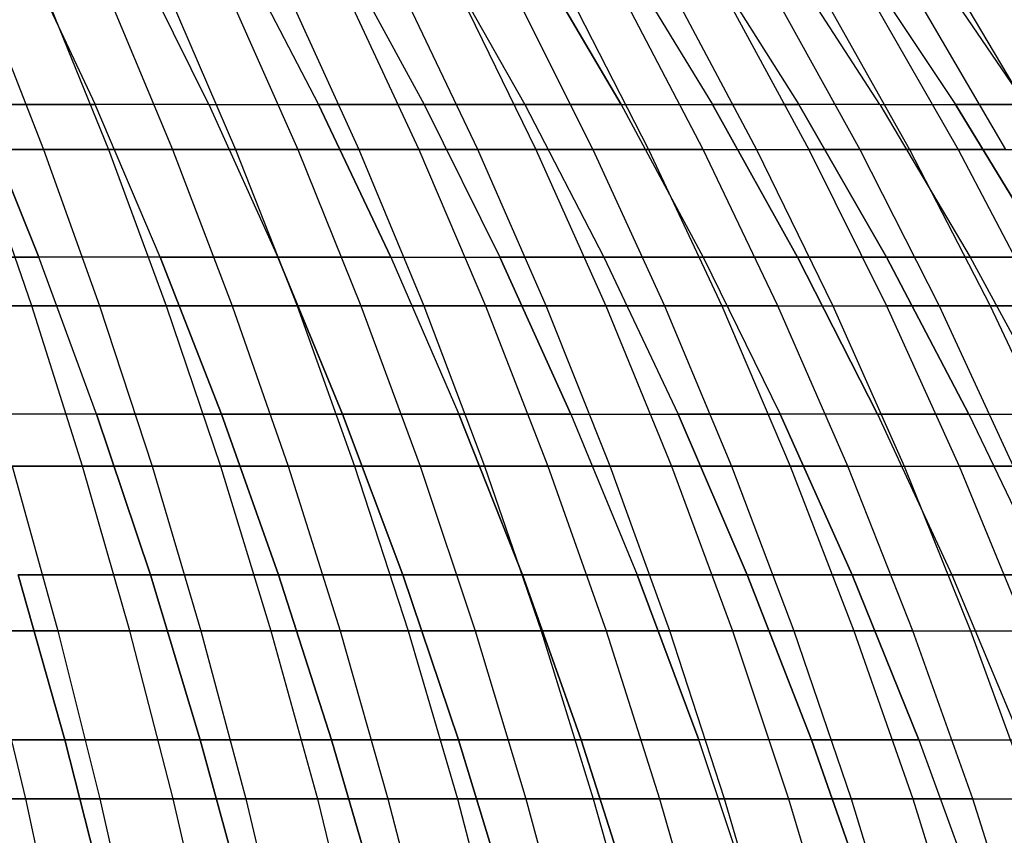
# Model space of a CAD drawing. Extents: x -125 to 125, y -143 to 0.
# Tile 208 of 241: x 26 to 39, y -58 to -47. Entities that reach past the tile are written whole.
import ezdxf

# ---------------------------------------------------------------- set-up
doc = ezdxf.new("R2010")
doc.units = 0
doc.header["$LTSCALE"] = 25.4
doc.layers.get('0').update_dxf_attribs({"linetype": 'CONTINUOUS'})

# ---------------------------------------------------------------- blocks, each defined once
blk = doc.blocks.new('NL2500026672_STL')
at = {"color": 0}
for p, q in [((26.319, -46.047, 34.3), (27.244, -48.026, 35.505)), ((26.319, -46.047, -34.3), (27.244, -48.026, -35.505)), ((26.319, -46.047, -34.3), (27.244, -48.026, -35.505)), ((26.319, -46.047, 34.3), (27.244, -48.026, 35.505)), ((28.766, -48.026, -34.282), (27.79, -46.047, -33.119)), ((28.766, -48.026, -34.282), (27.79, -46.047, -33.119)), ((28.766, -48.026, 34.282), (27.79, -46.047, 33.119)), ((28.766, -48.026, 34.282), (27.79, -46.047, 33.119)), ((29.208, -46.047, -31.875), (30.234, -48.026, -32.995)), ((29.208, -46.047, -31.875), (30.234, -48.026, -32.995)), ((29.208, -46.047, 31.875), (30.234, -48.026, 32.995)), ((29.208, -46.047, 31.875), (30.234, -48.026, 32.995)), ((30.571, -46.047, -30.571), (31.645, -48.026, -31.645)), ((30.571, -46.047, -30.571), (31.645, -48.026, -31.645)), ((30.571, -46.047, 30.571), (31.645, -48.026, 31.645)), ((30.571, -46.047, 30.571), (31.645, -48.026, 31.645)), ((31.875, -46.047, -29.208), (32.995, -48.026, -30.234)), ((31.875, -46.047, -29.208), (32.995, -48.026, -30.234)), ((31.875, -46.047, 29.208), (32.995, -48.026, 30.234)), ((31.875, -46.047, 29.208), (32.995, -48.026, 30.234)), ((33.119, -46.047, -27.79), (34.282, -48.026, -28.766)), ((34.282, -48.026, 28.766), (33.119, -46.047, 27.79)), ((34.282, -48.026, 28.766), (33.119, -46.047, 27.79)), ((33.119, -46.047, -27.79), (34.282, -48.026, -28.766)), ((34.3, -46.047, -26.319), (35.505, -48.026, -27.244)), ((34.3, -46.047, 26.319), (35.505, -48.026, 27.244)), ((34.3, -46.047, 26.319), (35.505, -48.026, 27.244)), ((34.3, -46.047, -26.319), (35.505, -48.026, -27.244)), ((35.415, -46.047, -24.798), (36.659, -48.026, -25.669)), ((35.415, -46.047, -24.798), (36.659, -48.026, -25.669)), ((35.415, -46.047, 24.798), (36.659, -48.026, 25.669)), ((35.415, -46.047, 24.798), (36.659, -48.026, 25.669)), ((37.744, -48.026, -24.046), (36.463, -46.047, -23.23)), ((37.744, -48.026, -24.046), (36.463, -46.047, -23.23)), ((37.744, -48.026, 24.046), (36.463, -46.047, 23.23)), ((37.744, -48.026, 24.046), (36.463, -46.047, 23.23)), ((37.442, -46.047, -21.617), (38.757, -48.026, -22.376)), ((37.442, -46.047, -21.617), (38.757, -48.026, -22.376)), ((37.442, -46.047, 21.617), (38.757, -48.026, 22.376)), ((37.442, -46.047, 21.617), (38.757, -48.026, 22.376)), ((38.349, -46.047, -19.963), (39.696, -48.026, -20.664)), ((38.349, -46.047, -19.963), (39.696, -48.026, -20.664)), ((38.349, -46.047, 19.963), (39.696, -48.026, 20.664)), ((38.349, -46.047, 19.963), (39.696, -48.026, 20.664)), ((25.757, -46.592, 40.249), (26.554, -48.625, 41.493)), ((25.757, -46.592, 40.249), (26.554, -48.625, 41.493)), ((26.6, -46.592, -39.697), (27.423, -48.625, -40.924)), ((26.6, -46.592, -39.697), (27.423, -48.625, -40.924)), ((27.431, -46.592, 39.127), (28.28, -48.625, 40.337)), ((27.431, -46.592, 39.127), (28.28, -48.625, 40.337)), ((28.25, -46.592, -38.54), (29.124, -48.625, -39.732)), ((28.25, -46.592, -38.54), (29.124, -48.625, -39.732)), ((29.056, -46.592, 37.936), (29.955, -48.625, 39.109)), ((29.056, -46.592, 37.936), (29.955, -48.625, 39.109)), ((29.85, -46.592, -37.315), (30.773, -48.625, -38.469)), ((29.85, -46.592, -37.315), (30.773, -48.625, -38.469)), ((30.63, -46.592, 36.677), (31.577, -48.625, 37.811)), ((30.63, -46.592, 36.677), (31.577, -48.625, 37.811)), ((32.367, -48.625, -37.137), (31.396, -46.592, -36.023)), ((32.367, -48.625, -37.137), (31.396, -46.592, -36.023)), ((32.149, -46.592, 35.353), (33.143, -48.625, 36.447)), ((32.149, -46.592, 35.353), (33.143, -48.625, 36.447)), ((32.887, -46.592, -34.668), (33.904, -48.625, -35.74)), ((32.887, -46.592, -34.668), (33.904, -48.625, -35.74)), ((33.61, -46.592, 33.967), (34.65, -48.625, 35.017)), ((33.61, -46.592, 33.967), (34.65, -48.625, 35.017)), ((35.38, -48.625, -34.279), (34.319, -46.592, -33.251)), ((35.38, -48.625, -34.279), (34.319, -46.592, -33.251)), ((35.013, -46.592, 32.52), (36.095, -48.625, 33.525)), ((35.013, -46.592, 32.52), (36.095, -48.625, 33.525)), ((35.69, -46.592, -31.774), (36.794, -48.625, -32.757)), ((35.69, -46.592, -31.774), (36.794, -48.625, -32.757)), ((36.352, -46.592, 31.015), (37.476, -48.625, 31.974)), ((36.352, -46.592, 31.015), (37.476, -48.625, 31.974)), ((36.998, -46.592, -30.241), (38.142, -48.625, -31.177)), ((36.998, -46.592, -30.241), (38.142, -48.625, -31.177)), ((37.627, -46.592, 29.455), (38.791, -48.625, 30.365)), ((37.627, -46.592, 29.455), (38.791, -48.625, 30.365)), ((38.24, -46.592, -28.655), (39.423, -48.625, -29.541)), ((38.24, -46.592, -28.655), (39.423, -48.625, -29.541)), ((38.836, -46.592, 27.842), (40.037, -48.625, 28.703)), ((38.836, -46.592, 27.842), (40.037, -48.625, 28.703)), ((27.244, -48.026, 35.505), (25.669, -48.026, 36.659)), ((26.491, -50.068, 37.833), (25.669, -48.026, 36.659)), ((27.244, -48.026, 35.505), (25.669, -48.026, 36.659)), ((26.491, -50.068, 37.833), (25.669, -48.026, 36.659)), ((25.669, -48.026, -36.659), (27.244, -48.026, -35.505)), ((25.669, -48.026, -36.659), (26.491, -50.068, -37.833)), ((25.669, -48.026, -36.659), (27.244, -48.026, -35.505)), ((25.669, -48.026, -36.659), (26.491, -50.068, -37.833)), ((28.116, -50.068, 36.642), (27.244, -48.026, 35.505)), ((28.766, -48.026, 34.282), (27.244, -48.026, 35.505)), ((28.116, -50.068, 36.642), (27.244, -48.026, 35.505)), ((28.766, -48.026, -34.282), (27.244, -48.026, -35.505)), ((28.116, -50.068, -36.642), (27.244, -48.026, -35.505)), ((28.766, -48.026, -34.282), (27.244, -48.026, -35.505)), ((28.116, -50.068, -36.642), (27.244, -48.026, -35.505)), ((28.766, -48.026, 34.282), (27.244, -48.026, 35.505)), ((28.766, -48.026, 34.282), (29.688, -50.068, 35.381)), ((28.766, -48.026, -34.282), (30.234, -48.026, -32.995)), ((28.766, -48.026, -34.282), (29.688, -50.068, -35.381)), ((28.766, -48.026, -34.282), (30.234, -48.026, -32.995)), ((28.766, -48.026, -34.282), (29.688, -50.068, -35.381)), ((28.766, -48.026, 34.282), (29.688, -50.068, 35.381)), ((28.766, -48.026, 34.282), (30.234, -48.026, 32.995)), ((28.766, -48.026, 34.282), (30.234, -48.026, 32.995)), ((30.234, -48.026, -32.995), (31.645, -48.026, -31.645)), ((30.234, -48.026, -32.995), (31.203, -50.068, -34.052)), ((30.234, -48.026, -32.995), (31.203, -50.068, -34.052)), ((30.234, -48.026, -32.995), (31.645, -48.026, -31.645)), ((31.203, -50.068, 34.052), (30.234, -48.026, 32.995)), ((31.645, -48.026, 31.645), (30.234, -48.026, 32.995)), ((31.203, -50.068, 34.052), (30.234, -48.026, 32.995)), ((31.645, -48.026, 31.645), (30.234, -48.026, 32.995)), ((31.645, -48.026, -31.645), (32.995, -48.026, -30.234)), ((31.645, -48.026, -31.645), (32.659, -50.068, -32.659)), ((31.645, -48.026, -31.645), (32.659, -50.068, -32.659)), ((31.645, -48.026, -31.645), (32.995, -48.026, -30.234)), ((32.995, -48.026, 30.234), (31.645, -48.026, 31.645)), ((31.645, -48.026, 31.645), (32.659, -50.068, 32.659)), ((31.645, -48.026, 31.645), (32.659, -50.068, 32.659)), ((32.995, -48.026, 30.234), (31.645, -48.026, 31.645)), ((32.995, -48.026, -30.234), (34.282, -48.026, -28.766)), ((32.995, -48.026, -30.234), (34.052, -50.068, -31.203)), ((34.282, -48.026, 28.766), (32.995, -48.026, 30.234)), ((32.995, -48.026, 30.234), (34.052, -50.068, 31.203)), ((34.282, -48.026, 28.766), (32.995, -48.026, 30.234)), ((32.995, -48.026, -30.234), (34.052, -50.068, -31.203)), ((32.995, -48.026, -30.234), (34.282, -48.026, -28.766)), ((32.995, -48.026, 30.234), (34.052, -50.068, 31.203)), ((34.282, -48.026, -28.766), (35.505, -48.026, -27.244)), ((34.282, -48.026, -28.766), (35.381, -50.068, -29.688)), ((34.282, -48.026, 28.766), (35.505, -48.026, 27.244)), ((34.282, -48.026, 28.766), (35.381, -50.068, 29.688)), ((34.282, -48.026, 28.766), (35.505, -48.026, 27.244)), ((34.282, -48.026, 28.766), (35.381, -50.068, 29.688)), ((34.282, -48.026, -28.766), (35.505, -48.026, -27.244)), ((34.282, -48.026, -28.766), (35.381, -50.068, -29.688)), ((35.505, -48.026, -27.244), (36.659, -48.026, -25.669)), ((35.505, -48.026, -27.244), (36.642, -50.068, -28.116)), ((35.505, -48.026, -27.244), (36.659, -48.026, -25.669)), ((35.505, -48.026, -27.244), (36.642, -50.068, -28.116)), ((36.659, -48.026, 25.669), (35.505, -48.026, 27.244)), ((36.642, -50.068, 28.116), (35.505, -48.026, 27.244)), ((36.659, -48.026, 25.669), (35.505, -48.026, 27.244)), ((36.642, -50.068, 28.116), (35.505, -48.026, 27.244)), ((37.744, -48.026, -24.046), (36.659, -48.026, -25.669)), ((37.833, -50.068, -26.491), (36.659, -48.026, -25.669)), ((37.744, -48.026, -24.046), (36.659, -48.026, -25.669)), ((37.833, -50.068, -26.491), (36.659, -48.026, -25.669)), ((37.744, -48.026, 24.046), (36.659, -48.026, 25.669)), ((36.659, -48.026, 25.669), (37.833, -50.068, 26.491)), ((37.744, -48.026, 24.046), (36.659, -48.026, 25.669)), ((36.659, -48.026, 25.669), (37.833, -50.068, 26.491)), ((37.744, -48.026, -24.046), (38.757, -48.026, -22.376)), ((37.744, -48.026, -24.046), (38.953, -50.068, -24.816)), ((37.744, -48.026, -24.046), (38.757, -48.026, -22.376)), ((37.744, -48.026, -24.046), (38.953, -50.068, -24.816)), ((37.744, -48.026, 24.046), (38.953, -50.068, 24.816)), ((37.744, -48.026, 24.046), (38.757, -48.026, 22.376)), ((37.744, -48.026, 24.046), (38.757, -48.026, 22.376)), ((37.744, -48.026, 24.046), (38.953, -50.068, 24.816)), ((38.757, -48.026, -22.376), (39.696, -48.026, -20.664)), ((38.757, -48.026, -22.376), (39.998, -50.068, -23.093)), ((38.757, -48.026, -22.376), (39.998, -50.068, -23.093)), ((38.757, -48.026, -22.376), (39.696, -48.026, -20.664)), ((39.998, -50.068, 23.093), (38.757, -48.026, 22.376)), ((39.696, -48.026, 20.664), (38.757, -48.026, 22.376)), ((39.998, -50.068, 23.093), (38.757, -48.026, 22.376)), ((39.696, -48.026, 20.664), (38.757, -48.026, 22.376)), ((24.781, -48.625, 42.576), (26.554, -48.625, 41.493)), ((24.781, -48.625, 42.576), (26.554, -48.625, 41.493)), ((27.423, -48.625, -40.924), (25.673, -48.625, -42.044)), ((27.423, -48.625, -40.924), (25.673, -48.625, -42.044)), ((26.398, -50.718, -43.231), (25.673, -48.625, -42.044)), ((26.398, -50.718, -43.231), (25.673, -48.625, -42.044)), ((26.554, -48.625, 41.493), (28.28, -48.625, 40.337)), ((26.554, -48.625, 41.493), (28.28, -48.625, 40.337)), ((26.554, -48.625, 41.493), (27.304, -50.718, 42.665)), ((26.554, -48.625, 41.493), (27.304, -50.718, 42.665)), ((27.423, -48.625, -40.924), (28.197, -50.718, -42.08)), ((29.124, -48.625, -39.732), (27.423, -48.625, -40.924)), ((29.124, -48.625, -39.732), (27.423, -48.625, -40.924)), ((27.423, -48.625, -40.924), (28.197, -50.718, -42.08)), ((28.28, -48.625, 40.337), (29.955, -48.625, 39.109)), ((28.28, -48.625, 40.337), (29.955, -48.625, 39.109)), ((28.28, -48.625, 40.337), (29.078, -50.718, 41.476)), ((28.28, -48.625, 40.337), (29.078, -50.718, 41.476)), ((29.124, -48.625, -39.732), (29.946, -50.718, -40.854)), ((30.773, -48.625, -38.469), (29.124, -48.625, -39.732)), ((30.773, -48.625, -38.469), (29.124, -48.625, -39.732)), ((29.124, -48.625, -39.732), (29.946, -50.718, -40.854)), ((29.955, -48.625, 39.109), (31.577, -48.625, 37.811)), ((29.955, -48.625, 39.109), (31.577, -48.625, 37.811)), ((29.955, -48.625, 39.109), (30.801, -50.718, 40.213)), ((29.955, -48.625, 39.109), (30.801, -50.718, 40.213)), ((30.773, -48.625, -38.469), (31.642, -50.718, -39.555)), ((32.367, -48.625, -37.137), (30.773, -48.625, -38.469)), ((32.367, -48.625, -37.137), (30.773, -48.625, -38.469)), ((30.773, -48.625, -38.469), (31.642, -50.718, -39.555)), ((31.577, -48.625, 37.811), (33.143, -48.625, 36.447)), ((31.577, -48.625, 37.811), (33.143, -48.625, 36.447)), ((31.577, -48.625, 37.811), (32.469, -50.718, 38.879)), ((31.577, -48.625, 37.811), (32.469, -50.718, 38.879)), ((33.904, -48.625, -35.74), (32.367, -48.625, -37.137)), ((33.904, -48.625, -35.74), (32.367, -48.625, -37.137)), ((33.281, -50.718, -38.186), (32.367, -48.625, -37.137)), ((33.281, -50.718, -38.186), (32.367, -48.625, -37.137)), ((33.143, -48.625, 36.447), (34.65, -48.625, 35.017)), ((33.143, -48.625, 36.447), (34.65, -48.625, 35.017)), ((33.143, -48.625, 36.447), (34.079, -50.718, 37.476)), ((33.143, -48.625, 36.447), (34.079, -50.718, 37.476)), ((33.904, -48.625, -35.74), (34.861, -50.718, -36.749)), ((35.38, -48.625, -34.279), (33.904, -48.625, -35.74)), ((35.38, -48.625, -34.279), (33.904, -48.625, -35.74)), ((33.904, -48.625, -35.74), (34.861, -50.718, -36.749)), ((34.65, -48.625, 35.017), (36.095, -48.625, 33.525)), ((34.65, -48.625, 35.017), (36.095, -48.625, 33.525)), ((34.65, -48.625, 35.017), (35.628, -50.718, 36.006)), ((34.65, -48.625, 35.017), (35.628, -50.718, 36.006)), ((35.38, -48.625, -34.279), (36.794, -48.625, -32.757)), ((36.38, -50.718, -35.247), (35.38, -48.625, -34.279)), ((35.38, -48.625, -34.279), (36.794, -48.625, -32.757)), ((36.38, -50.718, -35.247), (35.38, -48.625, -34.279)), ((36.095, -48.625, 33.525), (37.476, -48.625, 31.974)), ((36.095, -48.625, 33.525), (37.476, -48.625, 31.974)), ((36.095, -48.625, 33.525), (37.115, -50.718, 34.472)), ((36.095, -48.625, 33.525), (37.115, -50.718, 34.472)), ((36.794, -48.625, -32.757), (37.833, -50.718, -33.682)), ((38.142, -48.625, -31.177), (36.794, -48.625, -32.757)), ((38.142, -48.625, -31.177), (36.794, -48.625, -32.757)), ((36.794, -48.625, -32.757), (37.833, -50.718, -33.682)), ((37.476, -48.625, 31.974), (38.791, -48.625, 30.365)), ((37.476, -48.625, 31.974), (38.791, -48.625, 30.365)), ((37.476, -48.625, 31.974), (38.535, -50.718, 32.877)), ((37.476, -48.625, 31.974), (38.535, -50.718, 32.877)), ((39.423, -48.625, -29.541), (38.142, -48.625, -31.177)), ((38.142, -48.625, -31.177), (39.219, -50.718, -32.057)), ((39.423, -48.625, -29.541), (38.142, -48.625, -31.177)), ((38.142, -48.625, -31.177), (39.219, -50.718, -32.057)), ((38.791, -48.625, 30.365), (40.037, -48.625, 28.703)), ((38.791, -48.625, 30.365), (40.037, -48.625, 28.703)), ((38.791, -48.625, 30.365), (39.887, -50.718, 31.223)), ((38.791, -48.625, 30.365), (39.887, -50.718, 31.223)), ((26.491, -50.068, 37.833), (24.816, -50.068, 38.953)), ((26.491, -50.068, 37.833), (24.816, -50.068, 38.953)), ((24.816, -50.068, -38.953), (26.491, -50.068, -37.833)), ((24.816, -50.068, -38.953), (26.491, -50.068, -37.833)), ((28.116, -50.068, 36.642), (26.491, -50.068, 37.833)), ((27.263, -52.168, 38.936), (26.491, -50.068, 37.833)), ((28.116, -50.068, 36.642), (26.491, -50.068, 37.833)), ((27.263, -52.168, 38.936), (26.491, -50.068, 37.833)), ((28.116, -50.068, -36.642), (26.491, -50.068, -37.833)), ((27.263, -52.168, -38.936), (26.491, -50.068, -37.833)), ((28.116, -50.068, -36.642), (26.491, -50.068, -37.833)), ((27.263, -52.168, -38.936), (26.491, -50.068, -37.833)), ((29.688, -50.068, 35.381), (28.116, -50.068, 36.642)), ((28.936, -52.168, 37.71), (28.116, -50.068, 36.642)), ((29.688, -50.068, 35.381), (28.116, -50.068, 36.642)), ((28.936, -52.168, 37.71), (28.116, -50.068, 36.642)), ((28.116, -50.068, -36.642), (29.688, -50.068, -35.381)), ((28.116, -50.068, -36.642), (28.936, -52.168, -37.71)), ((28.116, -50.068, -36.642), (29.688, -50.068, -35.381)), ((28.116, -50.068, -36.642), (28.936, -52.168, -37.71)), ((30.553, -52.168, 36.412), (29.688, -50.068, 35.381)), ((31.203, -50.068, 34.052), (29.688, -50.068, 35.381)), ((30.553, -52.168, 36.412), (29.688, -50.068, 35.381)), ((29.688, -50.068, -35.381), (31.203, -50.068, -34.052)), ((29.688, -50.068, -35.381), (30.553, -52.168, -36.412)), ((29.688, -50.068, -35.381), (30.553, -52.168, -36.412)), ((29.688, -50.068, -35.381), (31.203, -50.068, -34.052)), ((31.203, -50.068, 34.052), (29.688, -50.068, 35.381)), ((31.203, -50.068, 34.052), (32.112, -52.168, 35.044)), ((31.203, -50.068, -34.052), (32.659, -50.068, -32.659)), ((31.203, -50.068, -34.052), (32.112, -52.168, -35.044)), ((31.203, -50.068, -34.052), (32.112, -52.168, -35.044)), ((31.203, -50.068, -34.052), (32.659, -50.068, -32.659)), ((31.203, -50.068, 34.052), (32.112, -52.168, 35.044)), ((31.203, -50.068, 34.052), (32.659, -50.068, 32.659)), ((31.203, -50.068, 34.052), (32.659, -50.068, 32.659)), ((32.659, -50.068, -32.659), (34.052, -50.068, -31.203)), ((32.659, -50.068, -32.659), (33.61, -52.168, -33.61)), ((33.61, -52.168, 33.61), (32.659, -50.068, 32.659)), ((34.052, -50.068, 31.203), (32.659, -50.068, 32.659)), ((33.61, -52.168, 33.61), (32.659, -50.068, 32.659)), ((32.659, -50.068, -32.659), (33.61, -52.168, -33.61)), ((32.659, -50.068, -32.659), (34.052, -50.068, -31.203)), ((34.052, -50.068, 31.203), (32.659, -50.068, 32.659)), ((34.052, -50.068, -31.203), (35.381, -50.068, -29.688)), ((34.052, -50.068, -31.203), (35.044, -52.168, -32.112)), ((35.381, -50.068, 29.688), (34.052, -50.068, 31.203)), ((34.052, -50.068, 31.203), (35.044, -52.168, 32.112)), ((34.052, -50.068, -31.203), (35.381, -50.068, -29.688)), ((34.052, -50.068, -31.203), (35.044, -52.168, -32.112)), ((34.052, -50.068, 31.203), (35.044, -52.168, 32.112)), ((35.381, -50.068, 29.688), (34.052, -50.068, 31.203)), ((35.381, -50.068, -29.688), (36.642, -50.068, -28.116)), ((35.381, -50.068, -29.688), (36.412, -52.168, -30.553)), ((35.381, -50.068, -29.688), (36.642, -50.068, -28.116)), ((35.381, -50.068, -29.688), (36.412, -52.168, -30.553)), ((36.642, -50.068, 28.116), (35.381, -50.068, 29.688)), ((35.381, -50.068, 29.688), (36.412, -52.168, 30.553)), ((36.642, -50.068, 28.116), (35.381, -50.068, 29.688)), ((35.381, -50.068, 29.688), (36.412, -52.168, 30.553)), ((37.833, -50.068, -26.491), (36.642, -50.068, -28.116)), ((37.71, -52.168, -28.936), (36.642, -50.068, -28.116)), ((37.833, -50.068, -26.491), (36.642, -50.068, -28.116)), ((37.71, -52.168, -28.936), (36.642, -50.068, -28.116)), ((36.642, -50.068, 28.116), (37.833, -50.068, 26.491)), ((36.642, -50.068, 28.116), (37.71, -52.168, 28.936)), ((36.642, -50.068, 28.116), (37.833, -50.068, 26.491)), ((36.642, -50.068, 28.116), (37.71, -52.168, 28.936)), ((37.833, -50.068, -26.491), (38.953, -50.068, -24.816)), ((37.833, -50.068, -26.491), (38.936, -52.168, -27.263)), ((37.833, -50.068, -26.491), (38.953, -50.068, -24.816)), ((37.833, -50.068, -26.491), (38.936, -52.168, -27.263)), ((38.953, -50.068, 24.816), (37.833, -50.068, 26.491)), ((38.936, -52.168, 27.263), (37.833, -50.068, 26.491)), ((38.953, -50.068, 24.816), (37.833, -50.068, 26.491)), ((38.936, -52.168, 27.263), (37.833, -50.068, 26.491)), ((38.953, -50.068, -24.816), (39.998, -50.068, -23.093)), ((38.953, -50.068, -24.816), (40.088, -52.168, -25.539)), ((38.953, -50.068, -24.816), (40.088, -52.168, -25.539)), ((38.953, -50.068, -24.816), (39.998, -50.068, -23.093)), ((39.998, -50.068, 23.093), (38.953, -50.068, 24.816)), ((38.953, -50.068, 24.816), (40.088, -52.168, 25.539)), ((39.998, -50.068, 23.093), (38.953, -50.068, 24.816)), ((38.953, -50.068, 24.816), (40.088, -52.168, 25.539)), ((26.398, -50.718, -43.231), (24.552, -50.718, -44.306)), ((26.398, -50.718, -43.231), (24.552, -50.718, -44.306)), ((25.481, -50.718, 43.778), (27.304, -50.718, 42.665)), ((25.481, -50.718, 43.778), (27.304, -50.718, 42.665)), ((28.197, -50.718, -42.08), (26.398, -50.718, -43.231)), ((28.197, -50.718, -42.08), (26.398, -50.718, -43.231)), ((27.077, -52.867, -44.343), (26.398, -50.718, -43.231)), ((27.077, -52.867, -44.343), (26.398, -50.718, -43.231)), ((27.304, -50.718, 42.665), (29.078, -50.718, 41.476)), ((27.304, -50.718, 42.665), (29.078, -50.718, 41.476)), ((27.304, -50.718, 42.665), (28.006, -52.867, 43.762)), ((27.304, -50.718, 42.665), (28.006, -52.867, 43.762)), ((28.197, -50.718, -42.08), (28.922, -52.867, -43.162)), ((29.946, -50.718, -40.854), (28.197, -50.718, -42.08)), ((29.946, -50.718, -40.854), (28.197, -50.718, -42.08)), ((28.197, -50.718, -42.08), (28.922, -52.867, -43.162)), ((29.078, -50.718, 41.476), (30.801, -50.718, 40.213)), ((29.078, -50.718, 41.476), (30.801, -50.718, 40.213)), ((29.078, -50.718, 41.476), (29.826, -52.867, 42.543)), ((29.078, -50.718, 41.476), (29.826, -52.867, 42.543)), ((29.946, -50.718, -40.854), (30.716, -52.867, -41.904)), ((31.642, -50.718, -39.555), (29.946, -50.718, -40.854)), ((31.642, -50.718, -39.555), (29.946, -50.718, -40.854)), ((29.946, -50.718, -40.854), (30.716, -52.867, -41.904)), ((30.801, -50.718, 40.213), (32.469, -50.718, 38.879)), ((30.801, -50.718, 40.213), (32.469, -50.718, 38.879)), ((30.801, -50.718, 40.213), (31.593, -52.867, 41.247)), ((30.801, -50.718, 40.213), (31.593, -52.867, 41.247)), ((31.642, -50.718, -39.555), (32.455, -52.867, -40.572)), ((33.281, -50.718, -38.186), (31.642, -50.718, -39.555)), ((33.281, -50.718, -38.186), (31.642, -50.718, -39.555)), ((31.642, -50.718, -39.555), (32.455, -52.867, -40.572)), ((32.469, -50.718, 38.879), (34.079, -50.718, 37.476)), ((32.469, -50.718, 38.879), (34.079, -50.718, 37.476)), ((32.469, -50.718, 38.879), (33.303, -52.867, 39.879)), ((32.469, -50.718, 38.879), (33.303, -52.867, 39.879)), ((34.861, -50.718, -36.749), (33.281, -50.718, -38.186)), ((34.861, -50.718, -36.749), (33.281, -50.718, -38.186)), ((34.137, -52.867, -39.168), (33.281, -50.718, -38.186)), ((34.137, -52.867, -39.168), (33.281, -50.718, -38.186)), ((34.079, -50.718, 37.476), (35.628, -50.718, 36.006)), ((34.079, -50.718, 37.476), (35.628, -50.718, 36.006)), ((34.079, -50.718, 37.476), (34.955, -52.867, 38.439)), ((34.079, -50.718, 37.476), (34.955, -52.867, 38.439)), ((34.861, -50.718, -36.749), (35.758, -52.867, -37.694)), ((36.38, -50.718, -35.247), (34.861, -50.718, -36.749)), ((36.38, -50.718, -35.247), (34.861, -50.718, -36.749)), ((34.861, -50.718, -36.749), (35.758, -52.867, -37.694)), ((35.628, -50.718, 36.006), (37.115, -50.718, 34.472)), ((35.628, -50.718, 36.006), (37.115, -50.718, 34.472)), ((35.628, -50.718, 36.006), (36.544, -52.867, 36.932)), ((35.628, -50.718, 36.006), (36.544, -52.867, 36.932)), ((36.38, -50.718, -35.247), (37.833, -50.718, -33.682)), ((37.315, -52.867, -36.153), (36.38, -50.718, -35.247)), ((36.38, -50.718, -35.247), (37.833, -50.718, -33.682)), ((37.315, -52.867, -36.153), (36.38, -50.718, -35.247)), ((37.115, -50.718, 34.472), (38.535, -50.718, 32.877)), ((37.115, -50.718, 34.472), (38.535, -50.718, 32.877)), ((37.115, -50.718, 34.472), (38.069, -52.867, 35.358)), ((37.115, -50.718, 34.472), (38.069, -52.867, 35.358)), ((37.833, -50.718, -33.682), (38.806, -52.867, -34.548)), ((39.219, -50.718, -32.057), (37.833, -50.718, -33.682)), ((39.219, -50.718, -32.057), (37.833, -50.718, -33.682)), ((37.833, -50.718, -33.682), (38.806, -52.867, -34.548)), ((38.535, -50.718, 32.877), (39.887, -50.718, 31.223)), ((38.535, -50.718, 32.877), (39.887, -50.718, 31.223)), ((38.535, -50.718, 32.877), (39.526, -52.867, 33.722)), ((38.535, -50.718, 32.877), (39.526, -52.867, 33.722)), ((40.536, -50.718, -30.375), (39.219, -50.718, -32.057)), ((39.219, -50.718, -32.057), (40.228, -52.867, -32.881)), ((40.536, -50.718, -30.375), (39.219, -50.718, -32.057)), ((39.219, -50.718, -32.057), (40.228, -52.867, -32.881)), ((27.263, -52.168, 38.936), (25.539, -52.168, 40.088)), ((27.263, -52.168, 38.936), (25.539, -52.168, 40.088)), ((27.263, -52.168, -38.936), (25.539, -52.168, -40.088)), ((27.263, -52.168, -38.936), (25.539, -52.168, -40.088)), ((28.936, -52.168, 37.71), (27.263, -52.168, 38.936)), ((27.984, -54.323, 39.965), (27.263, -52.168, 38.936)), ((28.936, -52.168, 37.71), (27.263, -52.168, 38.936)), ((27.984, -54.323, 39.965), (27.263, -52.168, 38.936)), ((27.263, -52.168, -38.936), (28.936, -52.168, -37.71)), ((27.263, -52.168, -38.936), (27.984, -54.323, -39.965)), ((27.263, -52.168, -38.936), (28.936, -52.168, -37.71)), ((27.263, -52.168, -38.936), (27.984, -54.323, -39.965)), ((30.553, -52.168, 36.412), (28.936, -52.168, 37.71)), ((29.7, -54.323, 38.706), (28.936, -52.168, 37.71)), ((30.553, -52.168, 36.412), (28.936, -52.168, 37.71)), ((29.7, -54.323, 38.706), (28.936, -52.168, 37.71)), ((28.936, -52.168, -37.71), (30.553, -52.168, -36.412)), ((28.936, -52.168, -37.71), (29.7, -54.323, -38.706)), ((28.936, -52.168, -37.71), (29.7, -54.323, -38.706)), ((28.936, -52.168, -37.71), (30.553, -52.168, -36.412)), ((32.112, -52.168, 35.044), (30.553, -52.168, 36.412)), ((31.36, -54.323, 37.374), (30.553, -52.168, 36.412)), ((32.112, -52.168, 35.044), (30.553, -52.168, 36.412)), ((31.36, -54.323, 37.374), (30.553, -52.168, 36.412)), ((30.553, -52.168, -36.412), (32.112, -52.168, -35.044)), ((30.553, -52.168, -36.412), (31.36, -54.323, -37.374)), ((30.553, -52.168, -36.412), (31.36, -54.323, -37.374)), ((30.553, -52.168, -36.412), (32.112, -52.168, -35.044)), ((32.961, -54.323, 35.97), (32.112, -52.168, 35.044)), ((33.61, -52.168, 33.61), (32.112, -52.168, 35.044)), ((32.961, -54.323, 35.97), (32.112, -52.168, 35.044)), ((32.112, -52.168, -35.044), (33.61, -52.168, -33.61)), ((32.112, -52.168, -35.044), (32.961, -54.323, -35.97)), ((33.61, -52.168, 33.61), (32.112, -52.168, 35.044)), ((32.112, -52.168, -35.044), (32.961, -54.323, -35.97)), ((32.112, -52.168, -35.044), (33.61, -52.168, -33.61)), ((33.61, -52.168, 33.61), (34.498, -54.323, 34.498)), ((33.61, -52.168, -33.61), (35.044, -52.168, -32.112)), ((33.61, -52.168, -33.61), (34.498, -54.323, -34.498)), ((33.61, -52.168, 33.61), (34.498, -54.323, 34.498)), ((33.61, -52.168, 33.61), (35.044, -52.168, 32.112)), ((33.61, -52.168, 33.61), (35.044, -52.168, 32.112)), ((33.61, -52.168, -33.61), (35.044, -52.168, -32.112)), ((33.61, -52.168, -33.61), (34.498, -54.323, -34.498)), ((35.044, -52.168, -32.112), (36.412, -52.168, -30.553)), ((35.044, -52.168, -32.112), (35.97, -54.323, -32.961)), ((35.044, -52.168, -32.112), (36.412, -52.168, -30.553)), ((35.044, -52.168, -32.112), (35.97, -54.323, -32.961)), ((35.97, -54.323, 32.961), (35.044, -52.168, 32.112)), ((36.412, -52.168, 30.553), (35.044, -52.168, 32.112)), ((35.97, -54.323, 32.961), (35.044, -52.168, 32.112)), ((36.412, -52.168, 30.553), (35.044, -52.168, 32.112)), ((37.71, -52.168, -28.936), (36.412, -52.168, -30.553)), ((37.374, -54.323, -31.36), (36.412, -52.168, -30.553)), ((37.71, -52.168, -28.936), (36.412, -52.168, -30.553)), ((37.374, -54.323, -31.36), (36.412, -52.168, -30.553)), ((37.71, -52.168, 28.936), (36.412, -52.168, 30.553)), ((36.412, -52.168, 30.553), (37.374, -54.323, 31.36)), ((36.412, -52.168, 30.553), (37.374, -54.323, 31.36)), ((37.71, -52.168, 28.936), (36.412, -52.168, 30.553)), ((37.71, -52.168, -28.936), (38.936, -52.168, -27.263)), ((37.71, -52.168, -28.936), (38.706, -54.323, -29.7)), ((37.71, -52.168, -28.936), (38.936, -52.168, -27.263)), ((37.71, -52.168, -28.936), (38.706, -54.323, -29.7)), ((38.936, -52.168, 27.263), (37.71, -52.168, 28.936)), ((37.71, -52.168, 28.936), (38.706, -54.323, 29.7)), ((38.936, -52.168, 27.263), (37.71, -52.168, 28.936)), ((37.71, -52.168, 28.936), (38.706, -54.323, 29.7)), ((38.936, -52.168, -27.263), (40.088, -52.168, -25.539)), ((38.936, -52.168, -27.263), (39.965, -54.323, -27.984)), ((38.936, -52.168, -27.263), (39.965, -54.323, -27.984)), ((38.936, -52.168, -27.263), (40.088, -52.168, -25.539)), ((38.936, -52.168, 27.263), (40.088, -52.168, 25.539)), ((38.936, -52.168, 27.263), (39.965, -54.323, 27.984)), ((38.936, -52.168, 27.263), (40.088, -52.168, 25.539)), ((38.936, -52.168, 27.263), (39.965, -54.323, 27.984)), ((27.077, -52.867, -44.343), (25.184, -52.867, -45.445)), ((27.077, -52.867, -44.343), (25.184, -52.867, -45.445)), ((26.136, -52.867, 44.904), (28.006, -52.867, 43.762)), ((26.136, -52.867, 44.904), (28.006, -52.867, 43.762)), ((26.136, -52.867, 44.904), (26.745, -55.07, 45.951)), ((26.136, -52.867, 44.904), (26.745, -55.07, 45.951)), ((28.922, -52.867, -43.162), (27.077, -52.867, -44.343)), ((28.922, -52.867, -43.162), (27.077, -52.867, -44.343)), ((27.708, -55.07, -45.377), (27.077, -52.867, -44.343)), ((27.708, -55.07, -45.377), (27.077, -52.867, -44.343)), ((28.006, -52.867, 43.762), (29.826, -52.867, 42.543)), ((28.006, -52.867, 43.762), (29.826, -52.867, 42.543)), ((28.006, -52.867, 43.762), (28.659, -55.07, 44.782)), ((28.006, -52.867, 43.762), (28.659, -55.07, 44.782)), ((28.922, -52.867, -43.162), (29.596, -55.07, -44.168)), ((30.716, -52.867, -41.904), (28.922, -52.867, -43.162)), ((30.716, -52.867, -41.904), (28.922, -52.867, -43.162)), ((28.922, -52.867, -43.162), (29.596, -55.07, -44.168)), ((29.826, -52.867, 42.543), (31.593, -52.867, 41.247)), ((29.826, -52.867, 42.543), (31.593, -52.867, 41.247)), ((29.826, -52.867, 42.543), (30.521, -55.07, 43.534)), ((29.826, -52.867, 42.543), (30.521, -55.07, 43.534)), ((30.716, -52.867, -41.904), (31.432, -55.07, -42.881)), ((32.455, -52.867, -40.572), (30.716, -52.867, -41.904)), ((32.455, -52.867, -40.572), (30.716, -52.867, -41.904)), ((30.716, -52.867, -41.904), (31.432, -55.07, -42.881)), ((31.593, -52.867, 41.247), (33.303, -52.867, 39.879)), ((31.593, -52.867, 41.247), (33.303, -52.867, 39.879)), ((31.593, -52.867, 41.247), (32.329, -55.07, 42.209)), ((31.593, -52.867, 41.247), (32.329, -55.07, 42.209)), ((32.455, -52.867, -40.572), (33.212, -55.07, -41.518)), ((34.137, -52.867, -39.168), (32.455, -52.867, -40.572)), ((34.137, -52.867, -39.168), (32.455, -52.867, -40.572)), ((32.455, -52.867, -40.572), (33.212, -55.07, -41.518)), ((33.303, -52.867, 39.879), (34.955, -52.867, 38.439)), ((33.303, -52.867, 39.879), (34.955, -52.867, 38.439)), ((33.303, -52.867, 39.879), (34.08, -55.07, 40.809)), ((33.303, -52.867, 39.879), (34.08, -55.07, 40.809)), ((35.758, -52.867, -37.694), (34.137, -52.867, -39.168)), ((35.758, -52.867, -37.694), (34.137, -52.867, -39.168)), ((34.933, -55.07, -40.081), (34.137, -52.867, -39.168)), ((34.933, -55.07, -40.081), (34.137, -52.867, -39.168)), ((34.955, -52.867, 38.439), (36.544, -52.867, 36.932)), ((34.955, -52.867, 38.439), (36.544, -52.867, 36.932)), ((34.955, -52.867, 38.439), (35.77, -55.07, 39.336)), ((34.955, -52.867, 38.439), (35.77, -55.07, 39.336)), ((35.758, -52.867, -37.694), (36.591, -55.07, -38.573)), ((37.315, -52.867, -36.153), (35.758, -52.867, -37.694)), ((37.315, -52.867, -36.153), (35.758, -52.867, -37.694)), ((35.758, -52.867, -37.694), (36.591, -55.07, -38.573)), ((36.544, -52.867, 36.932), (38.069, -52.867, 35.358)), ((36.544, -52.867, 36.932), (38.069, -52.867, 35.358)), ((36.544, -52.867, 36.932), (37.396, -55.07, 37.793)), ((36.544, -52.867, 36.932), (37.396, -55.07, 37.793)), ((37.315, -52.867, -36.153), (38.806, -52.867, -34.548)), ((38.185, -55.07, -36.996), (37.315, -52.867, -36.153)), ((37.315, -52.867, -36.153), (38.806, -52.867, -34.548)), ((38.185, -55.07, -36.996), (37.315, -52.867, -36.153)), ((38.069, -52.867, 35.358), (39.526, -52.867, 33.722)), ((38.069, -52.867, 35.358), (39.526, -52.867, 33.722)), ((38.069, -52.867, 35.358), (38.956, -55.07, 36.183)), ((38.069, -52.867, 35.358), (38.956, -55.07, 36.183)), ((38.806, -52.867, -34.548), (39.71, -55.07, -35.353)), ((40.228, -52.867, -32.881), (38.806, -52.867, -34.548)), ((40.228, -52.867, -32.881), (38.806, -52.867, -34.548)), ((38.806, -52.867, -34.548), (39.71, -55.07, -35.353)), ((27.984, -54.323, 39.965), (26.214, -54.323, 41.147)), ((26.839, -56.53, 42.129), (26.214, -54.323, 41.147)), ((27.984, -54.323, 39.965), (26.214, -54.323, 41.147)), ((26.839, -56.53, 42.129), (26.214, -54.323, 41.147)), ((26.214, -54.323, -41.147), (27.984, -54.323, -39.965)), ((26.214, -54.323, -41.147), (26.839, -56.53, -42.129)), ((26.214, -54.323, -41.147), (27.984, -54.323, -39.965)), ((26.214, -54.323, -41.147), (26.839, -56.53, -42.129)), ((29.7, -54.323, 38.706), (27.984, -54.323, 39.965)), ((28.651, -56.53, 40.918), (27.984, -54.323, 39.965)), ((29.7, -54.323, 38.706), (27.984, -54.323, 39.965)), ((28.651, -56.53, 40.918), (27.984, -54.323, 39.965)), ((27.984, -54.323, -39.965), (29.7, -54.323, -38.706)), ((27.984, -54.323, -39.965), (28.651, -56.53, -40.918)), ((27.984, -54.323, -39.965), (28.651, -56.53, -40.918)), ((27.984, -54.323, -39.965), (29.7, -54.323, -38.706)), ((31.36, -54.323, 37.374), (29.7, -54.323, 38.706)), ((30.409, -56.53, 39.629), (29.7, -54.323, 38.706)), ((31.36, -54.323, 37.374), (29.7, -54.323, 38.706)), ((30.409, -56.53, 39.629), (29.7, -54.323, 38.706)), ((29.7, -54.323, -38.706), (31.36, -54.323, -37.374)), ((29.7, -54.323, -38.706), (30.409, -56.53, -39.629)), ((29.7, -54.323, -38.706), (30.409, -56.53, -39.629)), ((29.7, -54.323, -38.706), (31.36, -54.323, -37.374)), ((32.961, -54.323, 35.97), (31.36, -54.323, 37.374)), ((32.108, -56.53, 38.265), (31.36, -54.323, 37.374)), ((32.961, -54.323, 35.97), (31.36, -54.323, 37.374)), ((32.108, -56.53, 38.265), (31.36, -54.323, 37.374)), ((31.36, -54.323, -37.374), (32.961, -54.323, -35.97)), ((31.36, -54.323, -37.374), (32.108, -56.53, -38.265)), ((31.36, -54.323, -37.374), (32.108, -56.53, -38.265)), ((31.36, -54.323, -37.374), (32.961, -54.323, -35.97)), ((34.498, -54.323, 34.498), (32.961, -54.323, 35.97)), ((33.747, -56.53, 36.828), (32.961, -54.323, 35.97)), ((34.498, -54.323, 34.498), (32.961, -54.323, 35.97)), ((33.747, -56.53, 36.828), (32.961, -54.323, 35.97)), ((32.961, -54.323, -35.97), (34.498, -54.323, -34.498)), ((32.961, -54.323, -35.97), (33.747, -56.53, -36.828)), ((32.961, -54.323, -35.97), (34.498, -54.323, -34.498)), ((32.961, -54.323, -35.97), (33.747, -56.53, -36.828)), ((35.321, -56.53, 35.321), (34.498, -54.323, 34.498)), ((35.97, -54.323, 32.961), (34.498, -54.323, 34.498)), ((35.321, -56.53, 35.321), (34.498, -54.323, 34.498)), ((34.498, -54.323, -34.498), (35.97, -54.323, -32.961)), ((34.498, -54.323, -34.498), (35.321, -56.53, -35.321)), ((34.498, -54.323, -34.498), (35.97, -54.323, -32.961)), ((34.498, -54.323, -34.498), (35.321, -56.53, -35.321)), ((35.97, -54.323, 32.961), (34.498, -54.323, 34.498)), ((35.97, -54.323, 32.961), (36.828, -56.53, 33.747)), ((37.374, -54.323, -31.36), (35.97, -54.323, -32.961)), ((36.828, -56.53, -33.747), (35.97, -54.323, -32.961)), ((37.374, -54.323, -31.36), (35.97, -54.323, -32.961)), ((36.828, -56.53, -33.747), (35.97, -54.323, -32.961)), ((35.97, -54.323, 32.961), (36.828, -56.53, 33.747)), ((35.97, -54.323, 32.961), (37.374, -54.323, 31.36)), ((35.97, -54.323, 32.961), (37.374, -54.323, 31.36)), ((37.374, -54.323, -31.36), (38.706, -54.323, -29.7)), ((37.374, -54.323, -31.36), (38.265, -56.53, -32.108)), ((37.374, -54.323, -31.36), (38.706, -54.323, -29.7)), ((37.374, -54.323, -31.36), (38.265, -56.53, -32.108)), ((38.265, -56.53, 32.108), (37.374, -54.323, 31.36)), ((38.706, -54.323, 29.7), (37.374, -54.323, 31.36)), ((38.265, -56.53, 32.108), (37.374, -54.323, 31.36)), ((38.706, -54.323, 29.7), (37.374, -54.323, 31.36)), ((38.706, -54.323, -29.7), (39.965, -54.323, -27.984)), ((38.706, -54.323, -29.7), (39.629, -56.53, -30.409)), ((38.706, -54.323, -29.7), (39.629, -56.53, -30.409)), ((38.706, -54.323, -29.7), (39.965, -54.323, -27.984)), ((39.965, -54.323, 27.984), (38.706, -54.323, 29.7)), ((38.706, -54.323, 29.7), (39.629, -56.53, 30.409)), ((38.706, -54.323, 29.7), (39.629, -56.53, 30.409)), ((39.965, -54.323, 27.984), (38.706, -54.323, 29.7)), ((24.784, -55.07, 47.037), (26.745, -55.07, 45.951)), ((24.784, -55.07, 47.037), (26.745, -55.07, 45.951)), ((25.771, -55.07, -46.504), (26.312, -57.321, -47.482)), ((27.708, -55.07, -45.377), (25.771, -55.07, -46.504)), ((27.708, -55.07, -45.377), (25.771, -55.07, -46.504)), ((25.771, -55.07, -46.504), (26.312, -57.321, -47.482)), ((26.745, -55.07, 45.951), (28.659, -55.07, 44.782)), ((26.745, -55.07, 45.951), (28.659, -55.07, 44.782)), ((26.745, -55.07, 45.951), (27.308, -57.321, 46.917)), ((26.745, -55.07, 45.951), (27.308, -57.321, 46.917)), ((29.596, -55.07, -44.168), (27.708, -55.07, -45.377)), ((29.596, -55.07, -44.168), (27.708, -55.07, -45.377)), ((28.291, -57.321, -46.331), (27.708, -55.07, -45.377)), ((28.291, -57.321, -46.331), (27.708, -55.07, -45.377)), ((28.659, -55.07, 44.782), (30.521, -55.07, 43.534)), ((28.659, -55.07, 44.782), (30.521, -55.07, 43.534)), ((28.659, -55.07, 44.782), (29.261, -57.321, 45.724)), ((28.659, -55.07, 44.782), (29.261, -57.321, 45.724)), ((29.596, -55.07, -44.168), (30.219, -57.321, -45.097)), ((31.432, -55.07, -42.881), (29.596, -55.07, -44.168)), ((31.432, -55.07, -42.881), (29.596, -55.07, -44.168)), ((29.596, -55.07, -44.168), (30.219, -57.321, -45.097)), ((30.521, -55.07, 43.534), (32.329, -55.07, 42.209)), ((30.521, -55.07, 43.534), (32.329, -55.07, 42.209)), ((30.521, -55.07, 43.534), (31.163, -57.321, 44.45)), ((30.521, -55.07, 43.534), (31.163, -57.321, 44.45)), ((31.432, -55.07, -42.881), (32.093, -57.321, -43.783)), ((33.212, -55.07, -41.518), (31.432, -55.07, -42.881)), ((33.212, -55.07, -41.518), (31.432, -55.07, -42.881)), ((31.432, -55.07, -42.881), (32.093, -57.321, -43.783)), ((32.329, -55.07, 42.209), (34.08, -55.07, 40.809)), ((32.329, -55.07, 42.209), (34.08, -55.07, 40.809)), ((32.329, -55.07, 42.209), (33.009, -57.321, 43.096)), ((32.329, -55.07, 42.209), (33.009, -57.321, 43.096)), ((33.212, -55.07, -41.518), (33.91, -57.321, -42.391)), ((34.933, -55.07, -40.081), (33.212, -55.07, -41.518)), ((34.933, -55.07, -40.081), (33.212, -55.07, -41.518)), ((33.212, -55.07, -41.518), (33.91, -57.321, -42.391)), ((34.08, -55.07, 40.809), (35.77, -55.07, 39.336)), ((34.08, -55.07, 40.809), (35.77, -55.07, 39.336)), ((34.08, -55.07, 40.809), (34.796, -57.321, 41.667)), ((34.08, -55.07, 40.809), (34.796, -57.321, 41.667)), ((36.591, -55.07, -38.573), (34.933, -55.07, -40.081)), ((36.591, -55.07, -38.573), (34.933, -55.07, -40.081)), ((35.667, -57.321, -40.924), (34.933, -55.07, -40.081)), ((35.667, -57.321, -40.924), (34.933, -55.07, -40.081)), ((35.77, -55.07, 39.336), (37.396, -55.07, 37.793)), ((35.77, -55.07, 39.336), (37.396, -55.07, 37.793)), ((35.77, -55.07, 39.336), (36.522, -57.321, 40.163)), ((35.77, -55.07, 39.336), (36.522, -57.321, 40.163)), ((36.591, -55.07, -38.573), (37.361, -57.321, -39.384)), ((38.185, -55.07, -36.996), (36.591, -55.07, -38.573)), ((38.185, -55.07, -36.996), (36.591, -55.07, -38.573)), ((36.591, -55.07, -38.573), (37.361, -57.321, -39.384)), ((37.396, -55.07, 37.793), (38.956, -55.07, 36.183)), ((37.396, -55.07, 37.793), (38.956, -55.07, 36.183)), ((37.396, -55.07, 37.793), (38.183, -57.321, 38.587)), ((37.396, -55.07, 37.793), (38.183, -57.321, 38.587)), ((38.185, -55.07, -36.996), (39.71, -55.07, -35.353)), ((38.988, -57.321, -37.774), (38.185, -55.07, -36.996)), ((38.185, -55.07, -36.996), (39.71, -55.07, -35.353)), ((38.988, -57.321, -37.774), (38.185, -55.07, -36.996)), ((38.956, -55.07, 36.183), (40.447, -55.07, 34.508)), ((38.956, -55.07, 36.183), (40.447, -55.07, 34.508)), ((38.956, -55.07, 36.183), (39.775, -57.321, 36.943)), ((38.956, -55.07, 36.183), (39.775, -57.321, 36.943)), ((26.839, -56.53, 42.129), (24.976, -56.53, 43.26)), ((26.839, -56.53, 42.129), (24.976, -56.53, 43.26)), ((24.976, -56.53, -43.26), (26.839, -56.53, -42.129)), ((24.976, -56.53, -43.26), (26.839, -56.53, -42.129)), ((28.651, -56.53, 40.918), (26.839, -56.53, 42.129)), ((27.414, -58.784, 43.031), (26.839, -56.53, 42.129)), ((28.651, -56.53, 40.918), (26.839, -56.53, 42.129)), ((27.414, -58.784, 43.031), (26.839, -56.53, 42.129)), ((26.839, -56.53, -42.129), (28.651, -56.53, -40.918)), ((26.839, -56.53, -42.129), (27.414, -58.784, -43.031)), ((26.839, -56.53, -42.129), (27.414, -58.784, -43.031)), ((26.839, -56.53, -42.129), (28.651, -56.53, -40.918)), ((30.409, -56.53, 39.629), (28.651, -56.53, 40.918)), ((29.265, -58.784, 41.794), (28.651, -56.53, 40.918)), ((30.409, -56.53, 39.629), (28.651, -56.53, 40.918)), ((29.265, -58.784, 41.794), (28.651, -56.53, 40.918)), ((28.651, -56.53, -40.918), (30.409, -56.53, -39.629)), ((28.651, -56.53, -40.918), (29.265, -58.784, -41.794)), ((28.651, -56.53, -40.918), (29.265, -58.784, -41.794)), ((28.651, -56.53, -40.918), (30.409, -56.53, -39.629)), ((32.108, -56.53, 38.265), (30.409, -56.53, 39.629)), ((31.06, -58.784, 40.478), (30.409, -56.53, 39.629)), ((32.108, -56.53, 38.265), (30.409, -56.53, 39.629)), ((31.06, -58.784, 40.478), (30.409, -56.53, 39.629)), ((30.409, -56.53, -39.629), (32.108, -56.53, -38.265)), ((30.409, -56.53, -39.629), (31.06, -58.784, -40.478)), ((30.409, -56.53, -39.629), (31.06, -58.784, -40.478)), ((30.409, -56.53, -39.629), (32.108, -56.53, -38.265)), ((33.747, -56.53, 36.828), (32.108, -56.53, 38.265)), ((32.796, -58.784, 39.085), (32.108, -56.53, 38.265)), ((33.747, -56.53, 36.828), (32.108, -56.53, 38.265)), ((32.796, -58.784, 39.085), (32.108, -56.53, 38.265)), ((32.108, -56.53, -38.265), (33.747, -56.53, -36.828)), ((32.108, -56.53, -38.265), (32.796, -58.784, -39.085)), ((32.108, -56.53, -38.265), (33.747, -56.53, -36.828)), ((32.108, -56.53, -38.265), (32.796, -58.784, -39.085)), ((35.321, -56.53, 35.321), (33.747, -56.53, 36.828)), ((34.469, -58.784, 37.617), (33.747, -56.53, 36.828)), ((35.321, -56.53, 35.321), (33.747, -56.53, 36.828)), ((34.469, -58.784, 37.617), (33.747, -56.53, 36.828)), ((33.747, -56.53, -36.828), (35.321, -56.53, -35.321)), ((33.747, -56.53, -36.828), (34.469, -58.784, -37.617)), ((33.747, -56.53, -36.828), (35.321, -56.53, -35.321)), ((33.747, -56.53, -36.828), (34.469, -58.784, -37.617)), ((36.828, -56.53, 33.747), (35.321, -56.53, 35.321)), ((36.077, -58.784, 36.077), (35.321, -56.53, 35.321)), ((36.828, -56.53, 33.747), (35.321, -56.53, 35.321)), ((36.077, -58.784, 36.077), (35.321, -56.53, 35.321)), ((36.828, -56.53, -33.747), (35.321, -56.53, -35.321)), ((36.077, -58.784, -36.077), (35.321, -56.53, -35.321)), ((36.828, -56.53, -33.747), (35.321, -56.53, -35.321)), ((36.077, -58.784, -36.077), (35.321, -56.53, -35.321)), ((37.617, -58.784, 34.469), (36.828, -56.53, 33.747)), ((38.265, -56.53, 32.108), (36.828, -56.53, 33.747)), ((37.617, -58.784, 34.469), (36.828, -56.53, 33.747)), ((36.828, -56.53, -33.747), (38.265, -56.53, -32.108)), ((36.828, -56.53, -33.747), (37.617, -58.784, -34.469)), ((36.828, -56.53, -33.747), (38.265, -56.53, -32.108)), ((36.828, -56.53, -33.747), (37.617, -58.784, -34.469)), ((38.265, -56.53, 32.108), (36.828, -56.53, 33.747)), ((38.265, -56.53, 32.108), (39.085, -58.784, 32.796)), ((38.265, -56.53, -32.108), (39.629, -56.53, -30.409)), ((38.265, -56.53, -32.108), (39.085, -58.784, -32.796)), ((38.265, -56.53, -32.108), (39.085, -58.784, -32.796)), ((38.265, -56.53, -32.108), (39.629, -56.53, -30.409)), ((38.265, -56.53, 32.108), (39.085, -58.784, 32.796)), ((38.265, -56.53, 32.108), (39.629, -56.53, 30.409)), ((38.265, -56.53, 32.108), (39.629, -56.53, 30.409)), ((26.312, -57.321, -47.482), (24.287, -57.321, -48.549)), ((26.312, -57.321, -47.482), (24.287, -57.321, -48.549)), ((25.306, -57.321, 48.026), (27.308, -57.321, 46.917)), ((25.306, -57.321, 48.026), (27.308, -57.321, 46.917)), ((26.312, -57.321, -47.482), (26.808, -59.617, -48.377)), ((28.291, -57.321, -46.331), (26.312, -57.321, -47.482)), ((28.291, -57.321, -46.331), (26.312, -57.321, -47.482)), ((26.312, -57.321, -47.482), (26.808, -59.617, -48.377)), ((27.308, -57.321, 46.917), (29.261, -57.321, 45.724)), ((27.308, -57.321, 46.917), (29.261, -57.321, 45.724)), ((27.308, -57.321, 46.917), (27.822, -59.617, 47.801)), ((27.308, -57.321, 46.917), (27.822, -59.617, 47.801)), ((30.219, -57.321, -45.097), (28.291, -57.321, -46.331)), ((30.219, -57.321, -45.097), (28.291, -57.321, -46.331)), ((28.824, -59.617, -47.203), (28.291, -57.321, -46.331)), ((28.824, -59.617, -47.203), (28.291, -57.321, -46.331)), ((29.261, -57.321, 45.724), (31.163, -57.321, 44.45)), ((29.261, -57.321, 45.724), (31.163, -57.321, 44.45)), ((29.261, -57.321, 45.724), (29.812, -59.617, 46.585)), ((29.261, -57.321, 45.724), (29.812, -59.617, 46.585)), ((30.219, -57.321, -45.097), (30.788, -59.617, -45.946)), ((32.093, -57.321, -43.783), (30.219, -57.321, -45.097)), ((32.093, -57.321, -43.783), (30.219, -57.321, -45.097)), ((30.219, -57.321, -45.097), (30.788, -59.617, -45.946)), ((31.163, -57.321, 44.45), (33.009, -57.321, 43.096)), ((31.163, -57.321, 44.45), (33.009, -57.321, 43.096)), ((31.163, -57.321, 44.45), (31.75, -59.617, 45.287)), ((31.163, -57.321, 44.45), (31.75, -59.617, 45.287)), ((32.093, -57.321, -43.783), (32.698, -59.617, -44.608)), ((33.91, -57.321, -42.391), (32.093, -57.321, -43.783)), ((33.91, -57.321, -42.391), (32.093, -57.321, -43.783)), ((32.093, -57.321, -43.783), (32.698, -59.617, -44.608)), ((33.009, -57.321, 43.096), (34.796, -57.321, 41.667)), ((33.009, -57.321, 43.096), (34.796, -57.321, 41.667)), ((33.009, -57.321, 43.096), (33.631, -59.617, 43.908)), ((33.009, -57.321, 43.096), (33.631, -59.617, 43.908)), ((33.91, -57.321, -42.391), (34.549, -59.617, -43.189)), ((35.667, -57.321, -40.924), (33.91, -57.321, -42.391)), ((35.667, -57.321, -40.924), (33.91, -57.321, -42.391)), ((33.91, -57.321, -42.391), (34.549, -59.617, -43.189)), ((34.796, -57.321, 41.667), (36.522, -57.321, 40.163)), ((34.796, -57.321, 41.667), (36.522, -57.321, 40.163)), ((34.796, -57.321, 41.667), (35.452, -59.617, 42.451)), ((34.796, -57.321, 41.667), (35.452, -59.617, 42.451)), ((37.361, -57.321, -39.384), (35.667, -57.321, -40.924)), ((37.361, -57.321, -39.384), (35.667, -57.321, -40.924)), ((36.339, -59.617, -41.695), (35.667, -57.321, -40.924)), ((36.339, -59.617, -41.695), (35.667, -57.321, -40.924)), ((36.522, -57.321, 40.163), (38.183, -57.321, 38.587)), ((36.522, -57.321, 40.163), (38.183, -57.321, 38.587)), ((36.522, -57.321, 40.163), (37.21, -59.617, 40.919)), ((36.522, -57.321, 40.163), (37.21, -59.617, 40.919)), ((37.361, -57.321, -39.384), (38.064, -59.617, -40.126)), ((38.988, -57.321, -37.774), (37.361, -57.321, -39.384)), ((38.988, -57.321, -37.774), (37.361, -57.321, -39.384)), ((37.361, -57.321, -39.384), (38.064, -59.617, -40.126)), ((38.183, -57.321, 38.587), (39.775, -57.321, 36.943)), ((38.183, -57.321, 38.587), (39.775, -57.321, 36.943)), ((38.183, -57.321, 38.587), (38.902, -59.617, 39.314)), ((38.183, -57.321, 38.587), (38.902, -59.617, 39.314)), ((38.988, -57.321, -37.774), (40.545, -57.321, -36.097)), ((39.722, -59.617, -38.485), (38.988, -57.321, -37.774)), ((38.988, -57.321, -37.774), (40.545, -57.321, -36.097)), ((39.722, -59.617, -38.485), (38.988, -57.321, -37.774))]:
    blk.add_line(p, q, dxfattribs=at)

msp = doc.modelspace()

# ---------------------------------------------------------------- block references
at = {"color": 253}
msp.add_blockref('NL2500026672_STL', (0, 0), dxfattribs=at)

doc.saveas('drawing.dxf')
